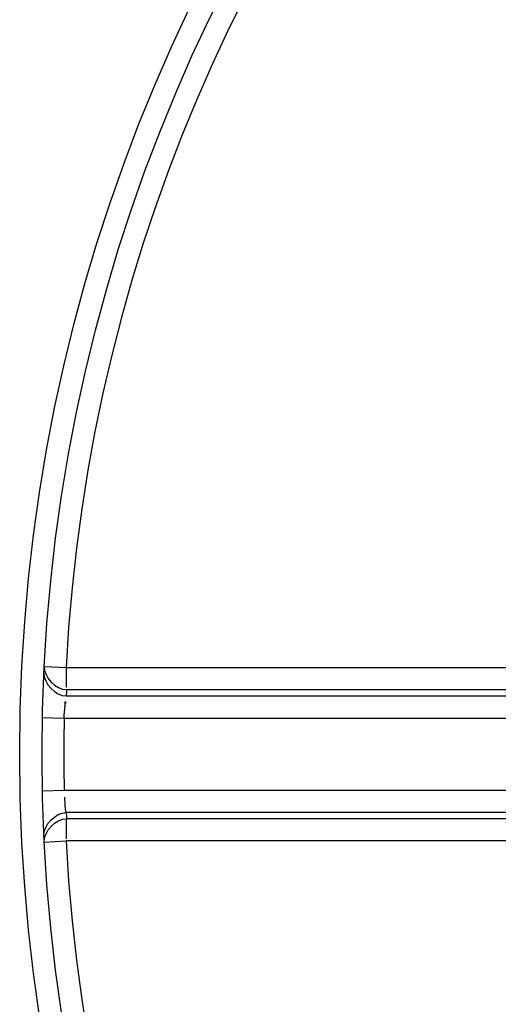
# Model space of a CAD drawing. Header units: millimetres. Extents: x 0 to 297, y 0 to 210.
# Tile 67 of 256: x 139.114 to 140.078, y 91.704 to 93.689. Entities that reach past the tile are written whole.
import ezdxf

# ---------------------------------------------------------------- set-up
doc = ezdxf.new("R2010")
doc.units = ezdxf.units.MM
doc.header["$LTSCALE"] = 16.335
doc.layers.get('0').update_dxf_attribs({"linetype": 'CONTINUOUS'})
doc.layers.add('01_GLOBAL', color=7, linetype='CONTINUOUS')

msp = doc.modelspace()

# ---------------------------------------------------------------- linework, layer by layer
at = {"color": 9, "linetype": 'Continuous'}
for p, q in [((139.1634, 92.3854), (139.2072, 92.3831)), ((139.2072, 92.3831), (141.0918, 92.3831)), ((139.2072, 92.3831), (139.2838, 92.3831)), ((139.5016, 92.3831), (139.5702, 92.3831)), ((139.2076, 92.3258), (141.0934, 92.3258)), ((139.2082, 92.3384), (141.0922, 92.3384)), ((139.1596, 92.2821), (139.2034, 92.2811)), ((139.2034, 92.2811), (141.1373, 92.2811)), ((139.1596, 92.1346), (139.2034, 92.1356)), ((139.2034, 92.1356), (141.1373, 92.1356)), ((141.0934, 92.0909), (139.2076, 92.0909)), ((141.0922, 92.0783), (139.2082, 92.0783)), ((139.1634, 92.0313), (139.2072, 92.0336)), ((141.0918, 92.0336), (139.2072, 92.0336))]:
    msp.add_line(p, q, dxfattribs=at)
for points in [[(139.5702, 92.3831), (139.7015, 92.3831), (139.7642, 92.3831), (139.8252, 92.3831), (139.8843, 92.3831), (139.9416, 92.3831), (139.9975, 92.3831), (140.052, 92.3831)], [(139.4309, 92.0336), (139.3583, 92.0336), (139.2837, 92.0336)], [(139.7013, 92.0336), (139.57, 92.0336), (139.5015, 92.0336)], [(140.0517, 92.0336), (139.9972, 92.0336), (139.9413, 92.0336), (139.8841, 92.0336), (139.825, 92.0336), (139.764, 92.0336), (139.7013, 92.0336)]]:
    msp.add_lwpolyline(points, dxfattribs=at)
at = {"color": 7, "linetype": 'Continuous'}
msp.add_circle((142.5788, 92.2083), 3.42, dxfattribs=at)
at = {"color": 9, "linetype": 'Continuous'}
for centre, radius, start, end in [((142.5788, 92.2083), 3.3762, 92.9675, 177.0325), ((142.5785, 92.1637), 3.3749, 177.0319, 177.2468), ((142.5769, 92.2083), 3.3742, 178.7642, 181.2358), ((142.5785, 92.253), 3.3749, 182.7532, 182.9681), ((142.5788, 92.2083), 3.3762, 182.9675, 267.0325)]:
    msp.add_arc(centre, radius, start, end, dxfattribs=at)
for points in [[(139.1634, 92.3854), (139.1623, 92.3638), (139.1865, 92.3384), (139.2082, 92.3384)], [(139.2072, 92.3831), (139.2072, 92.3706), (139.2074, 92.3332), (139.2081, 92.3456)], [(139.1627, 92.3726), (139.1617, 92.351), (139.186, 92.3259), (139.2076, 92.3258)], [(139.1627, 92.0441), (139.1617, 92.0657), (139.186, 92.0908), (139.2076, 92.0909)], [(139.1634, 92.0313), (139.1623, 92.0529), (139.1865, 92.0782), (139.2082, 92.0783)]]:
    msp.add_open_spline(points, degree=3, dxfattribs=at)
for points, knots in [([(139.2034, 92.2811), (139.2038, 92.29), (139.2042, 92.2954), (139.206, 92.3183), (139.2061, 92.3119), (139.206, 92.3105)], [0, 0, 0, 0, 0.700251, 0.885328, 1, 1, 1, 1]), ([(139.2076, 92.0909), (139.2068, 92.0935), (139.2051, 92.1038), (139.205, 92.1143), (139.2051, 92.122)], [0, 0, 0, 0, 0.258917, 1, 1, 1, 1]), ([(139.2082, 92.0783), (139.2079, 92.0769), (139.2074, 92.0634), (139.2071, 92.05), (139.2073, 92.038)], [0, 0, 0, 0, 0.107584, 1, 1, 1, 1])]:
    msp.add_open_spline(points, degree=3, knots=knots, dxfattribs=at)
at = {"layer": '01_GLOBAL', "color": 7, "linetype": 'Continuous'}
msp.add_circle((142.5788, 92.2083), 3.465, dxfattribs=at)

doc.saveas('drawing.dxf')
